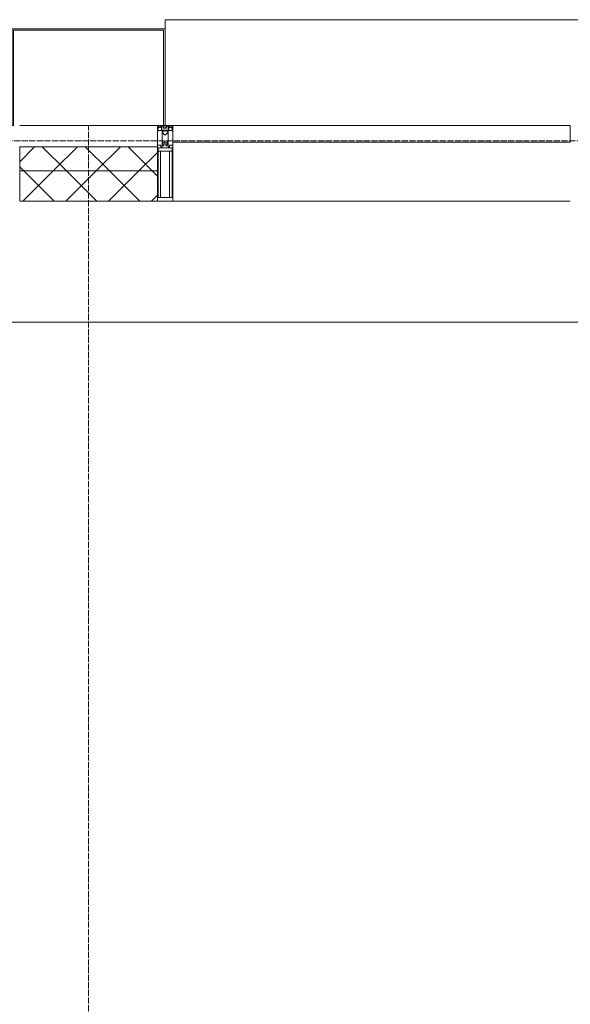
# Model space of a CAD drawing. Header units: millimetres. Extents: x 5617 to 113279, y 7718 to 199432.
# Tile 35 of 79: x 41799 to 43616, y 30246 to 33500. Entities that reach past the tile are written whole.
import ezdxf

# ---------------------------------------------------------------- set-up
doc = ezdxf.new("R2010")
doc.units = ezdxf.units.MM
doc.linetypes.add('ADSK_Линия сетки', pattern=[25, 20, -2.5, 0, -2.5])
doc.linetypes.add('Линия сетки', pattern=[25, 20, -2.5, 0, -2.5])
for name, color, linetype, lineweight in [('Импосты витража', 7, 'Continuous', 18), ('Колонны', 7, 'Continuous', 18), ('Оси', 7, 'Continuous', 9), ('Панели витража', 7, 'Continuous', 18), ('Перекрытия', 7, 'Continuous', 18), ('Стены разрез', 7, 'Continuous', 40), ('Стены штриховка', 7, 'Continuous', 40), ('Элементы узлов', 7, 'Continuous', 18)]:
    doc.layers.add(name, color=color, linetype=linetype, lineweight=lineweight)
pattern_1 = [(45, (0, 0), (-70.71068, 70.71068), []), (135, (0, 0), (-70.71068, -70.71068), [])]

# ---------------------------------------------------------------- blocks, each defined once
blk = doc.blocks.new('135_SLK_K4_AR_rvt-1-МКСС_К4_L15_51_600_')
at = {"layer": 'Перекрытия', "color": 253, "true_color": 0xaaaaaa}
blk.add_line((113250, 32500), (108150, 32500), dxfattribs=at)
blk = doc.blocks.new('System Panel - A_PAN_Glass-7513417-МКСС_К4_L15_51_600_')
at = {"layer": 'Панели витража', "color": 253, "lineweight": 5, "true_color": 0xaaaaaa}
for p, q in [((656.25, 0), (-656.25, 0)), ((-656.25, 0), (-656.25, -55)), ((656.25, -55), (656.25, 0)), ((-656.25, -55), (656.25, -55))]:
    blk.add_line(p, q, dxfattribs=at)
blk = doc.blocks.new('Rectangular Mullion - R_StandardFrame_50Wx250H-V74-МКСС_К4_L15_51_600_')
at = {"layer": 'Импосты витража', "color": 253, "lineweight": 5, "true_color": 0xaaaaaa}
blk.add_line((132872.5, 32900), (131560, 32900), dxfattribs=at)
blk = doc.blocks.new('Rectangular Mullion - 50Wx250H-2623690-МКСС_К4_L15_51_600_')
at = {"layer": 'Элементы узлов', "color": 253, "lineweight": 5, "true_color": 0xaaaaaa}
for p, q in [((-25, 65.2), (-25, 250)), ((-25, 250), (0, 250)), ((-23, 237.3), (0, 237.3)), ((-23, 237.3), (-23, 73.6)), ((-14.9, 84), (-14.9, 237.3)), ((25, 250), (0, 250)), ((23, 237.3), (0, 237.3)), ((14.9, 84), (14.9, 237.3)), ((23, 237.3), (23, 73.6)), ((25, 65.2), (25, 250)), ((-14, 65.2), (-25, 65.2)), ((0, 84), (-23, 84)), ((-0.5, 73.6), (-23, 73.6)), ((-14, 71.3), (-14, 65.2)), ((-10, 71.3), (-14, 71.3)), ((-10, 53), (-10, 71.3)), ((-7, 65.2), (-5.9, 67.3)), ((-7, 65.2), (-7, 54.7)), ((-4.1, 67.3), (-5.9, 67.3)), ((-4.1, 67.3), (-2.9, 65.1)), ((0, 84), (23, 84)), ((0.5, 73.6), (23, 73.6)), ((4.1, 67.3), (2.9, 65.1)), ((4.1, 67.3), (5.9, 67.3)), ((7, 65.2), (5.9, 67.3)), ((7, 65.2), (7, 54.7)), ((10, 71.3), (14, 71.3)), ((10, 53), (10, 71.3)), ((14, 71.3), (14, 65.2)), ((14, 65.2), (25, 65.2)), ((-8.7, 53), (-10, 53)), ((-10, 53), (-10, 17)), ((-8.7, 53), (-7, 54.7)), ((-2.9, 65.1), (-2.9, 54.6)), ((-1.3, 53), (-2.9, 54.6)), ((0, 53), (-1.3, 53)), ((0, 53), (1.3, 53)), ((1.3, 53), (2.9, 54.6)), ((2.9, 65.1), (2.9, 54.6)), ((8.7, 53), (7, 54.7)), ((8.7, 53), (10, 53)), ((10, 53), (10, 17)), ((-23.8, 14.6), (-25, 14.2)), ((-25, 0), (-25, 14.2)), ((-22.3, 17), (-23.8, 17)), ((-23.8, 17), (-23.8, 14.6)), ((-22.5, 10.6), (-23.8, 14.6)), ((-22.5, 10.6), (-23.7, 9.9)), ((-23.7, 1.3), (-23.7, 9.9)), ((-23.7, 1.3), (-11.8, 1.3)), ((-23.2, 10.2), (-22.5, 8)), ((-22.5, 8), (-22.5, 4.5)), ((-21.3, 4.5), (-22.5, 4.5)), ((-22.3, 17), (-22.3, 16)), ((-22.3, 16), (-21.3, 16)), ((-19, 17.6), (-21.3, 16)), ((-21.3, 4.5), (-21.3, 6.5)), ((-21.3, 6.5), (-14.2, 6.5)), ((-18.4, 16.6), (-19, 17.6)), ((-7.4, 16.6), (-18.4, 16.6)), ((-14.2, 6.5), (-14.2, 4.5)), ((-13.2, 4.5), (-14.2, 4.5)), ((-13.2, 4.5), (-12.2, 7.2)), ((-12.7, 7.6), (-11.3, 11.4)), ((-12.7, 7.6), (-11.8, 6.9)), ((-12.2, 9), (-12.2, 14.8)), ((-12.2, 14.8), (0, 14.8)), ((-11.8, 1.3), (-11.8, 6.9)), ((-10.5, 11.2), (-11.3, 11.4)), ((-10.5, 1.5), (-10.5, 11.2)), ((-4.8, 1.5), (-10.5, 1.5)), ((-10, 17), (-7.5, 17)), ((-8.5, 23), (-1.5, 30)), ((-8.5, 18.5), (-8.5, 23)), ((-7.5, 18.5), (-8.5, 18.5)), ((-7.5, 17), (-7.5, 18.5)), ((-7.4, 18), (-7.4, 16.6)), ((-2.6, 18), (-7.4, 18)), ((0, 8), (-4.8, 8)), ((-4.8, 1.5), (-4.8, 8)), ((-2.6, 18), (-2.6, 16.8)), ((-2.6, 16.8), (0, 16.8)), ((-1.5, 30), (0, 30)), ((1.5, 30), (0, 30)), ((2.6, 16.8), (0, 16.8)), ((0, 14.8), (0, 16.8)), ((0, 14.8), (0, 16.8)), ((12.2, 14.8), (0, 14.8)), ((0, 0), (0, 8)), ((0, 8), (4.8, 8)), ((0, 0), (0, 8)), ((8.5, 23), (1.5, 30)), ((2.6, 18), (2.6, 16.8)), ((2.6, 18), (7.4, 18)), ((4.8, 1.5), (4.8, 8)), ((4.8, 1.5), (10.5, 1.5)), ((7.4, 18), (7.4, 16.6)), ((7.4, 16.6), (18.4, 16.6)), ((7.5, 18.5), (8.5, 18.5)), ((7.5, 17), (7.5, 18.5)), ((10, 17), (7.5, 17)), ((8.5, 18.5), (8.5, 23)), ((10.5, 11.2), (11.3, 11.4)), ((10.5, 1.5), (10.5, 11.2)), ((12.7, 7.6), (11.3, 11.4)), ((12.7, 7.6), (11.8, 6.9)), ((11.8, 1.3), (11.8, 6.9)), ((23.7, 1.3), (11.8, 1.3)), ((12.2, 9), (12.2, 14.8)), ((13.2, 4.5), (12.2, 7.2)), ((13.2, 4.5), (14.2, 4.5)), ((21.3, 6.5), (14.2, 6.5)), ((14.2, 6.5), (14.2, 4.5)), ((18.4, 16.6), (19, 17.6)), ((19, 17.6), (21.3, 16)), ((22.3, 16), (21.3, 16)), ((21.3, 4.5), (21.3, 6.5)), ((21.3, 4.5), (22.5, 4.5)), ((22.3, 17), (22.3, 16)), ((22.3, 17), (23.8, 17)), ((22.5, 10.6), (23.8, 14.6)), ((22.5, 10.6), (23.7, 9.9)), ((23.2, 10.2), (22.5, 8)), ((22.5, 8), (22.5, 4.5)), ((23.7, 1.3), (23.7, 9.9)), ((23.8, 17), (23.8, 14.6)), ((23.8, 14.6), (25, 14.2)), ((25, 0), (25, 14.2)), ((-25, 0), (0, 0)), ((25, 0), (0, 0))]:
    blk.add_line(p, q, dxfattribs=at)
for centre, start, end in [((-0.5, 73.1), 360, 90), ((0.5, 73.1), 90, 180)]:
    blk.add_arc(centre, 0.5, start, end, dxfattribs=at)
blk = doc.blocks.new('Rectangular Mullion - R_StandardFrame_50Wx250H-7511672-МКСС_К4_L15_51_600_')
at = {"layer": 'Импосты витража', "color": 253, "lineweight": 5, "true_color": 0xaaaaaa}
for p, q in [((-25, 0), (-25, 250)), ((-25, 250), (25, 250)), ((25, 250), (25, 0)), ((-5, 0), (-25, 0)), ((25, 0), (0, 0))]:
    blk.add_line(p, q, dxfattribs=at)
blk = doc.blocks.new('A_SLK_PAN_Type1 - Прямой тип панели-6538257-МКСС_К4_L15_51_600_')
at = {"layer": 'Колонны', "lineweight": 5}
for p, q in [((-247.5, 0), (-252.5, 0)), ((-252.5, 0), (-252.5, -320)), ((-247.5, -315), (-247.5, 0)), ((227.5, 0), (-227.5, 0)), ((247.5, 0), (247.5, -315)), ((252.5, 0), (247.5, 0)), ((252.5, -320), (252.5, 0)), ((-252.5, -320), (252.5, -320)), ((247.5, -315), (-247.5, -315))]:
    blk.add_line(p, q, dxfattribs=at)
blk = doc.blocks.new('A_OGR_PAN_Отлив - A_OGR_PAN_Отлив-V83-МКСС_К4_L15_51_600_')
at = {"layer": 'Колонны', "color": 253, "lineweight": 5, "true_color": 0xaaaaaa}
for p in [(681.25, 350), (-681.25, 320)]:
    blk.add_line(p, (-681.25, 350), dxfattribs=at)
blk = doc.blocks.new('135_SLK_K4_AR_FCD_rvt-1-МКСС_К4_L15_51_600_')
at = {"layer": 'Стены разрез', "lineweight": 5, "true_color": 0xaaaaaa}
h = blk.add_hatch(dxfattribs=at)
h.set_pattern_fill('FP_4', color=253, style=0, pattern_type=2)
h.set_pattern_definition(pattern_1)
h.paths.add_polyline_path([(111777.5, 33000), (111777.5, 33080), (111322.5, 33080), (111322.5, 33000), (111585.8, 33000)])
h = blk.add_hatch(dxfattribs=at)
h.set_pattern_fill('FP_4', color=253, style=0, pattern_type=2)
h.set_pattern_definition(pattern_1)
h.paths.add_polyline_path([(111777.5, 32900), (111777.5, 33000), (111322.5, 33000), (111322.5, 32900), (111585.8, 32900)])
at = {"layer": 'Стены разрез', "color": 253, "lineweight": 9, "true_color": 0xaaaaaa}
for p, q in [((111777.5, 33080), (111322.5, 33080)), ((111322.5, 33080), (111322.5, 32900)), ((111777.5, 32900), (111777.5, 33080)), ((111322.5, 32900), (111777.5, 32900))]:
    blk.add_line(p, q, dxfattribs=at)
at = {"layer": 'Стены штриховка', "color": 253, "lineweight": 9, "true_color": 0xaaaaaa}
blk.add_line((111777.5, 33000), (111322.5, 33000), dxfattribs=at)
at = {"layer": 'Импосты витража', "color": 253, "lineweight": 5, "true_color": 0xaaaaaa, "extrusion": (0, 0, -1), "rotation": 180}
for name in ['Rectangular Mullion - 50Wx250H-2623690-МКСС_К4_L15_51_600_', 'Rectangular Mullion - R_StandardFrame_50Wx250H-7511672-МКСС_К4_L15_51_600_']:
    blk.add_blockref(name, (-111802.5, 33150), dxfattribs=at)
at = {"layer": 'Импосты витража', "color": 253, "lineweight": 5, "true_color": 0xaaaaaa}
blk.add_blockref('Rectangular Mullion - R_StandardFrame_50Wx250H-V74-МКСС_К4_L15_51_600_', (-19732.5, 0), dxfattribs=at)
at = {"layer": 'Колонны', "color": 253, "lineweight": 5, "true_color": 0xaaaaaa}
blk.add_blockref('A_OGR_PAN_Отлив - A_OGR_PAN_Отлив-V83-МКСС_К4_L15_51_600_', (112483.8, 33150), dxfattribs=at)
at = {"layer": 'Колонны', "color": 253, "lineweight": 5, "true_color": 0xaaaaaa, "rotation": 180}
blk.add_blockref('A_SLK_PAN_Type1 - Прямой тип панели-6538257-МКСС_К4_L15_51_600_', (111550, 33150), dxfattribs=at)
at = {"layer": 'Панели витража', "color": 253, "lineweight": 5, "true_color": 0xaaaaaa}
blk.add_blockref('System Panel - A_PAN_Glass-7513417-МКСС_К4_L15_51_600_', (112483.8, 33150), dxfattribs=at)

msp = doc.modelspace()

# ---------------------------------------------------------------- linework, layer by layer
at = {"layer": 'Оси', "linetype": 'Линия сетки'}
msp.add_line((42026.3, 12025.7), (42026.3, 33150), dxfattribs=at)
at = {"layer": 'Оси', "linetype": 'ADSK_Линия сетки'}
msp.add_line((67226.3, 33100), (25128.4, 33100), dxfattribs=at)

# ---------------------------------------------------------------- block references
at = {"lineweight": 5}
for name in ['135_SLK_K4_AR_FCD_rvt-1-МКСС_К4_L15_51_600_', '135_SLK_K4_AR_rvt-1-МКСС_К4_L15_51_600_']:
    msp.add_blockref(name, (-69523.7, 0), dxfattribs=at)

doc.saveas('drawing.dxf')
